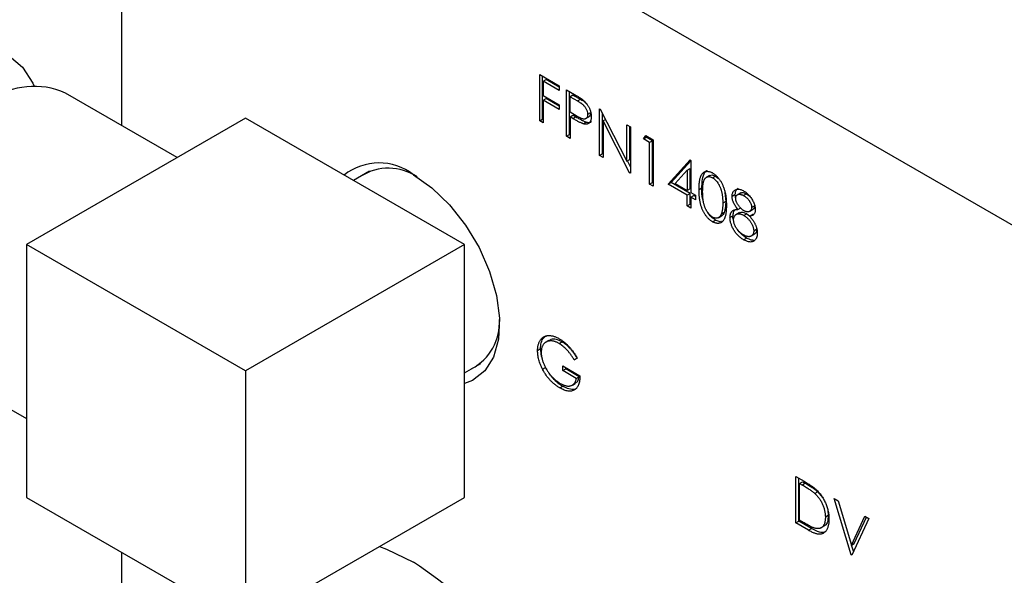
# Model space of a CAD drawing. Header units: inches. Extents: x 4 to 172, y 4 to 132.
# Tile 35 of 40: x 150.54 to 152.92, y 103.42 to 104.76. Entities that reach past the tile are written whole.
import ezdxf

# ---------------------------------------------------------------- set-up
doc = ezdxf.new("R2010")
doc.units = ezdxf.units.IN
doc.header["$LTSCALE"] = 16
doc.header["$MEASUREMENT"] = 0
doc.layers.add('TEXT', color=140, linetype='Continuous', lineweight=25)

msp = doc.modelspace()

# ---------------------------------------------------------------- linework, layer by layer
for p, q in [((153.0833, 104.184), (150.7852, 105.5107)), ((150.7852, 105.5107), (150.7852, 104.5074)), ((151.7981, 104.631), (151.8455, 104.6036)), ((151.7981, 104.5185), (151.7981, 104.631)), ((151.8051, 104.5226), (151.8051, 104.6269)), ((151.8068, 104.6144), (151.8139, 104.6185)), ((151.8068, 104.6144), (151.8068, 104.5798)), ((151.8455, 104.5921), (151.8068, 104.6144)), ((151.8455, 104.6002), (151.8139, 104.6185)), ((150.9204, 104.4293), (150.6495, 104.5857)), ((151.8455, 104.6036), (151.8455, 104.5921)), ((151.863, 104.5935), (151.8821, 104.5825)), ((151.863, 104.481), (151.863, 104.5935)), ((151.8701, 104.4851), (151.8701, 104.5894)), ((151.8068, 104.5798), (151.8455, 104.5574)), ((151.8068, 104.5683), (151.8139, 104.5723)), ((151.8068, 104.5683), (151.8068, 104.5134)), ((151.8455, 104.5459), (151.8068, 104.5683)), ((151.8455, 104.5541), (151.8139, 104.5723)), ((151.8788, 104.581), (151.8718, 104.5769)), ((151.8718, 104.5394), (151.8718, 104.5769)), ((151.8718, 104.5769), (151.8896, 104.5666)), ((151.8788, 104.581), (151.8967, 104.5707)), ((151.8896, 104.5666), (151.8967, 104.5707)), ((151.8455, 104.5574), (151.8455, 104.5459)), ((151.8888, 104.5293), (151.8718, 104.5394)), ((151.9213, 104.5378), (151.9142, 104.5337)), ((151.943, 104.5473), (151.9448, 104.5463)), ((151.943, 104.4348), (151.943, 104.5473)), ((151.9448, 104.5463), (152.0092, 104.4206)), ((151.9501, 104.4389), (151.9501, 104.5361)), ((151.0857, 104.5248), (150.5554, 104.2186)), ((151.616, 104.2186), (151.0857, 104.5248)), ((151.7981, 104.5185), (151.8051, 104.5226)), ((151.8068, 104.5134), (151.7981, 104.5185)), ((151.8068, 104.5216), (151.8051, 104.5226)), ((151.8718, 104.5279), (151.8788, 104.5319)), ((151.8718, 104.5279), (151.8718, 104.4759)), ((151.8787, 104.5238), (151.8718, 104.5279)), ((151.8787, 104.5238), (151.8858, 104.5279)), ((151.8788, 104.5319), (151.8858, 104.5279)), ((151.9036, 104.5114), (151.9106, 104.5155)), ((151.9085, 104.5229), (151.9156, 104.527)), ((151.9575, 104.5215), (151.9517, 104.5181)), ((151.9517, 104.5181), (151.9517, 104.4298)), ((152.0159, 104.3927), (151.9517, 104.5181)), ((152.0092, 104.5091), (152.0179, 104.5041)), ((152.0092, 104.4206), (152.0092, 104.5091)), ((152.0163, 104.4247), (152.0163, 104.505)), ((152.0179, 104.5041), (152.0179, 104.3916)), ((151.863, 104.481), (151.8701, 104.4851)), ((151.8718, 104.4759), (151.863, 104.481)), ((151.8718, 104.4841), (151.8701, 104.4851)), ((152.0492, 104.4745), (152.0549, 104.4827)), ((152.0492, 104.4745), (152.0562, 104.4786)), ((152.0641, 104.4659), (152.0492, 104.4745)), ((152.0549, 104.4827), (152.0729, 104.4723)), ((152.0562, 104.4786), (152.0579, 104.481)), ((152.0712, 104.4699), (152.0562, 104.4786)), ((152.0712, 104.4699), (152.0641, 104.4659)), ((152.0641, 104.3649), (152.0641, 104.4659)), ((152.0712, 104.369), (152.0712, 104.4699)), ((152.0729, 104.4723), (152.0729, 104.3598)), ((151.943, 104.4348), (151.9501, 104.4389)), ((151.9517, 104.4298), (151.943, 104.4348)), ((151.9517, 104.4379), (151.9501, 104.4389)), ((152.0092, 104.4206), (152.0163, 104.4247)), ((152.0179, 104.4067), (152.0105, 104.4213)), ((152.1091, 104.3649), (152.1623, 104.4236)), ((152.1162, 104.369), (152.1641, 104.4219)), ((152.1623, 104.4236), (152.1641, 104.4226)), ((152.1641, 104.4226), (152.1641, 104.3447)), ((151.3863, 104.3966), (151.3471, 104.3739)), ((152.0159, 104.3927), (152.0179, 104.3939)), ((152.1263, 104.3665), (152.1553, 104.3986)), ((152.1553, 104.3986), (152.1624, 104.4027)), ((152.1553, 104.3986), (152.1553, 104.3497)), ((152.1624, 104.3538), (152.1624, 104.4027)), ((152.0179, 104.3916), (152.0159, 104.3927)), ((152.2093, 104.3859), (152.2022, 104.3818)), ((152.2169, 104.3805), (152.224, 104.3846)), ((152.224, 104.3846), (152.231, 104.3791)), ((152.0641, 104.3649), (152.0712, 104.369)), ((152.0729, 104.3598), (152.0641, 104.3649)), ((152.0729, 104.368), (152.0712, 104.369)), ((152.1091, 104.3649), (152.1162, 104.369)), ((152.1553, 104.3382), (152.1091, 104.3649)), ((152.1624, 104.3423), (152.1162, 104.369)), ((152.1263, 104.3665), (152.1553, 104.3497)), ((152.1624, 104.3538), (152.1553, 104.3497)), ((152.1841, 104.3519), (152.1911, 104.3559)), ((152.1624, 104.3423), (152.1553, 104.3382)), ((152.1553, 104.3122), (152.1553, 104.3382)), ((152.1624, 104.3163), (152.1624, 104.3423)), ((152.1641, 104.3447), (152.1753, 104.3382)), ((152.1641, 104.3332), (152.1712, 104.3372)), ((152.1641, 104.3332), (152.1641, 104.3072)), ((152.1753, 104.3267), (152.1641, 104.3332)), ((152.1753, 104.3348), (152.1712, 104.3372)), ((152.1753, 104.3382), (152.1753, 104.3267)), ((152.2486, 104.3228), (152.2415, 104.3187)), ((152.2468, 104.3449), (152.2486, 104.3228)), ((152.264, 104.336), (152.2711, 104.3401)), ((152.2851, 104.3439), (152.278, 104.3399)), ((152.2992, 104.3412), (152.2921, 104.3372)), ((152.2992, 104.3412), (152.3068, 104.3356)), ((152.1553, 104.3122), (152.1624, 104.3163)), ((152.1641, 104.3072), (152.1553, 104.3122)), ((152.1641, 104.3154), (152.1624, 104.3163)), ((152.2782, 104.304), (152.2853, 104.308)), ((152.3061, 104.2988), (152.3132, 104.3029)), ((152.3115, 104.3087), (152.3186, 104.3128)), ((152.2166, 104.274), (152.2237, 104.278)), ((152.2311, 104.2838), (152.2381, 104.2879)), ((152.2449, 104.2967), (152.2378, 104.2926)), ((152.259, 104.2842), (152.2661, 104.2883)), ((152.2819, 104.2961), (152.2748, 104.292)), ((152.2997, 104.2933), (152.2927, 104.2892)), ((152.2997, 104.2933), (152.3066, 104.2879)), ((152.3064, 104.2877), (152.3135, 104.2918)), ((152.3165, 104.2518), (152.3236, 104.2559)), ((152.3234, 104.2583), (152.3236, 104.2559)), ((152.292, 104.2305), (152.2991, 104.2345)), ((152.3097, 104.2388), (152.3167, 104.2428)), ((150.5554, 104.2186), (150.5554, 103.6062)), ((151.0857, 103.9125), (150.5554, 104.2186)), ((151.616, 104.2186), (151.0857, 103.9125)), ((151.616, 103.6062), (151.616, 104.2186)), ((151.8001, 103.9657), (151.7931, 103.9616)), ((151.8206, 103.9866), (151.8135, 103.9825)), ((151.8452, 103.9791), (151.8523, 103.9832)), ((150.2845, 103.9535), (150.5554, 103.7971)), ((151.8818, 103.9392), (151.8888, 103.9433)), ((151.8893, 103.9431), (151.8818, 103.9392)), ((151.616, 103.908), (151.6553, 103.9306)), ((151.805, 103.9168), (151.8121, 103.9209)), ((151.8543, 103.9248), (151.8955, 103.901)), ((151.8543, 103.9133), (151.8543, 103.9248)), ((151.8543, 103.9133), (151.8614, 103.9174)), ((151.8614, 103.9174), (151.8614, 103.9207)), ((151.8938, 103.8986), (151.8614, 103.9174)), ((151.0857, 103.9125), (151.0857, 103.3001)), ((151.8868, 103.8945), (151.8543, 103.9133)), ((151.8868, 103.8945), (151.8938, 103.8986)), ((151.8472, 103.8712), (151.8543, 103.8753)), ((151.8773, 103.8782), (151.8844, 103.8823)), ((152.4188, 103.6567), (152.4384, 103.6453)), ((152.4188, 103.5441), (152.4188, 103.6567)), ((152.4258, 103.5482), (152.4258, 103.6526)), ((152.4275, 103.6401), (152.4346, 103.6441)), ((152.4275, 103.5506), (152.4275, 103.6401)), ((152.4275, 103.6401), (152.4343, 103.6361)), ((152.4414, 103.6402), (152.4343, 103.6361)), ((152.4346, 103.6441), (152.4414, 103.6402)), ((150.5554, 103.6062), (151.0857, 103.3001)), ((151.0857, 103.3001), (151.616, 103.6062)), ((152.4714, 103.6198), (152.4643, 103.6157)), ((152.4714, 103.6198), (152.483, 103.6059)), ((152.5112, 103.6033), (152.5206, 103.5979)), ((152.5524, 103.467), (152.5112, 103.6033)), ((152.5206, 103.5979), (152.553, 103.4905)), ((152.497, 103.562), (152.49, 103.5579)), ((152.4959, 103.5748), (152.497, 103.562)), ((152.553, 103.4905), (152.5855, 103.5604)), ((152.5855, 103.5604), (152.5949, 103.555)), ((152.4188, 103.5441), (152.4258, 103.5482)), ((152.4489, 103.5267), (152.4188, 103.5441)), ((152.456, 103.5308), (152.4258, 103.5482)), ((152.4387, 103.5442), (152.4275, 103.5506)), ((152.4818, 103.5339), (152.4889, 103.5379)), ((152.5949, 103.555), (152.5537, 103.4663)), ((152.5601, 103.4945), (152.5896, 103.558)), ((152.4489, 103.5267), (152.456, 103.5308)), ((152.553, 103.4905), (152.5601, 103.4945)), ((152.5581, 103.4757), (152.5535, 103.4907)), ((150.7852, 103.4736), (150.7852, 101.6321)), ((150.7852, 103.4736), (150.7852, 101.428)), ((152.5524, 103.467), (152.5546, 103.4682)), ((152.5537, 103.4663), (152.5524, 103.467))]:
    msp.add_line(p, q)
at = {"flags": 128}
for points in [[(150.232, 104.0107), (150.2241, 104.0098), (150.1783, 104.0116), (150.1381, 104.0265), (150.1051, 104.0539), (150.0806, 104.0926), (150.0655, 104.1414), (150.0604, 104.1982), (150.0655, 104.2608), (150.0806, 104.327), (150.1051, 104.3941), (150.1381, 104.4595), (150.1783, 104.5208), (150.2241, 104.5756), (150.2738, 104.6217), (150.3256, 104.6574), (150.3773, 104.6814), (150.427, 104.6927), (150.4729, 104.6909), (150.5131, 104.676), (150.546, 104.6486), (150.5706, 104.6098), (150.5737, 104.6026)], [(151.4923, 104.3879), (151.5371, 104.3564), (151.5798, 104.3151), (151.6185, 104.266), (151.6512, 104.2113), (151.6765, 104.1536), (151.6932, 104.0956), (151.7005, 104.04), (151.6981, 103.9894), (151.686, 103.9462), (151.6649, 103.9124), (151.6357, 103.8896), (151.616, 103.8819)], [(151.4099, 103.4872), (151.4275, 103.4806), (151.4923, 103.449)]]:
    msp.add_lwpolyline(points, dxfattribs=at)
for centre, radius, start, end in [((150.5739, 104.4184), 0.1836, 65.6929, 125.6176), ((151.409, 104.2811), 0.1354, 52.0507, 128.6209), ((151.4318, 104.2795), 0.1242, 55.9419, 122.6912), ((151.5732, 104.0305), 0.1276, 298.2791, 3.0771), ((150.9895, 102.6695), 0.9275, 22.2036, 57.1781)]:
    msp.add_arc(centre, radius, start, end)
for points, knots in [([(151.8821, 104.5825), (151.8835, 104.5817), (151.886, 104.5803), (151.8896, 104.5781), (151.8929, 104.576), (151.8958, 104.5742), (151.8984, 104.5724), (151.9007, 104.5708), (151.9026, 104.5694), (151.9038, 104.5684), (151.9043, 104.568)], [0, 0, 0, 0, 0.176956, 0.339055, 0.486318, 0.618781, 0.735619, 0.838742, 0.926457, 1, 1, 1, 1]), ([(151.8896, 104.5666), (151.8904, 104.5661), (151.892, 104.5652), (151.8943, 104.5638), (151.8964, 104.5625), (151.8983, 104.5611), (151.9001, 104.5598), (151.9016, 104.5586), (151.903, 104.5574), (151.9046, 104.5559), (151.9064, 104.5539), (151.9084, 104.5513), (151.9101, 104.5484), (151.9115, 104.5455), (151.9128, 104.5424), (151.9136, 104.5394), (151.9141, 104.5365), (151.9142, 104.5346), (151.9142, 104.5337)], [0, 0, 0, 0, 0.0733423, 0.1414835, 0.2038974, 0.2618148, 0.3140872, 0.3620359, 0.4046698, 0.4425889, 0.5123904, 0.5816462, 0.6500132, 0.7208266, 0.7918025, 0.8607617, 0.9299562, 1, 1, 1, 1]), ([(151.8967, 104.5707), (151.9016, 104.5681), (151.9075, 104.565), (151.9125, 104.5589), (151.9133, 104.5579)], [0, 0, 0, 0, 0.836877, 1, 1, 1, 1]), ([(151.9043, 104.568), (151.905, 104.5674), (151.9063, 104.5662), (151.9083, 104.5642), (151.9101, 104.5622), (151.9118, 104.56), (151.9134, 104.5578), (151.915, 104.5554), (151.9164, 104.5529), (151.9178, 104.5504), (151.919, 104.5478), (151.9201, 104.5451), (151.921, 104.5424), (151.9217, 104.5397), (151.9223, 104.537), (151.9227, 104.5342), (151.923, 104.5314), (151.923, 104.5296), (151.923, 104.5287)], [0, 0, 0, 0, 0.062481, 0.12349, 0.183411, 0.243153, 0.302127, 0.36171, 0.421842, 0.482932, 0.544552, 0.605681, 0.66768, 0.729984, 0.794551, 0.860346, 0.928907, 1, 1, 1, 1]), ([(151.9213, 104.5378), (151.9211, 104.5357), (151.9207, 104.5314), (151.9182, 104.528), (151.916, 104.5275), (151.9154, 104.5273)], [0, 0, 0, 0, 0.420742, 0.845119, 1, 1, 1, 1]), ([(151.9036, 104.5114), (151.9029, 104.5116), (151.9016, 104.512), (151.8994, 104.5129), (151.8968, 104.5141), (151.8939, 104.5155), (151.8906, 104.5172), (151.887, 104.5192), (151.883, 104.5214), (151.8802, 104.523), (151.8787, 104.5238)], [0, 0, 0, 0, 0.075173, 0.164746, 0.268017, 0.385912, 0.517789, 0.663691, 0.824413, 1, 1, 1, 1]), ([(151.8858, 104.5279), (151.8873, 104.5271), (151.8901, 104.5255), (151.8941, 104.5233), (151.8977, 104.5213), (151.901, 104.5196), (151.9039, 104.5182), (151.9065, 104.517), (151.9087, 104.5161), (151.91, 104.5157), (151.9106, 104.5155)], [0, 0, 0, 0, 0.175587, 0.336309, 0.482211, 0.614088, 0.731983, 0.835254, 0.924827, 1, 1, 1, 1]), ([(151.9142, 104.5337), (151.9142, 104.5328), (151.9141, 104.531), (151.9136, 104.5286), (151.9127, 104.5266), (151.9115, 104.5249), (151.91, 104.5236), (151.9083, 104.5228), (151.9062, 104.5225), (151.9043, 104.5225), (151.9026, 104.5229), (151.9012, 104.5233), (151.8995, 104.5239), (151.8977, 104.5247), (151.8958, 104.5256), (151.8936, 104.5267), (151.8913, 104.5279), (151.8897, 104.5288), (151.8888, 104.5293)], [0, 0, 0, 0, 0.069889, 0.138362, 0.206026, 0.275616, 0.344915, 0.413493, 0.4836, 0.555873, 0.595122, 0.638417, 0.686772, 0.739425, 0.797504, 0.859966, 0.927462, 1, 1, 1, 1]), ([(151.923, 104.5287), (151.923, 104.5278), (151.923, 104.526), (151.9227, 104.5235), (151.9223, 104.5212), (151.9217, 104.5191), (151.921, 104.5173), (151.9201, 104.5156), (151.9191, 104.5142), (151.9178, 104.513), (151.9165, 104.512), (151.915, 104.5112), (151.9134, 104.5107), (151.9117, 104.5104), (151.9098, 104.5103), (151.9078, 104.5104), (151.9057, 104.5108), (151.9043, 104.5112), (151.9036, 104.5114)], [0, 0, 0, 0, 0.070119, 0.137192, 0.202016, 0.264631, 0.326117, 0.38601, 0.445812, 0.505298, 0.564633, 0.624283, 0.683902, 0.743953, 0.805388, 0.868388, 0.933084, 1, 1, 1, 1]), ([(151.9106, 104.5155), (151.9138, 104.5147), (151.9189, 104.5136), (151.9225, 104.5159), (151.9238, 104.5167)], [0, 0, 0, 0, 0.63389, 1, 1, 1, 1]), ([(152.1841, 104.3519), (152.1841, 104.3537), (152.1841, 104.3572), (152.1843, 104.3621), (152.1846, 104.3667), (152.1851, 104.371), (152.1856, 104.3748), (152.1863, 104.3782), (152.1872, 104.3813), (152.1881, 104.3839), (152.1892, 104.3863), (152.1904, 104.3884), (152.1917, 104.3902), (152.1931, 104.3918), (152.1946, 104.3931), (152.1962, 104.3943), (152.198, 104.3951), (152.1998, 104.3957), (152.2017, 104.3961), (152.2037, 104.3962), (152.2057, 104.3961), (152.2078, 104.3958), (152.2099, 104.3953), (152.2121, 104.3945), (152.2144, 104.3935), (152.2159, 104.3927), (152.2166, 104.3922)], [0, 0, 0, 0, 0.068595, 0.133246, 0.194313, 0.251279, 0.304513, 0.354235, 0.400481, 0.443411, 0.484015, 0.523252, 0.561042, 0.5979, 0.633518, 0.668314, 0.702496, 0.736685, 0.770293, 0.803437, 0.835913, 0.86846, 0.900847, 0.933467, 0.966258, 1, 1, 1, 1]), ([(152.1911, 104.3559), (152.1912, 104.3614), (152.1914, 104.3738), (152.1947, 104.3882), (152.1995, 104.3968), (152.2032, 104.3978), (152.2037, 104.398)], [0, 0, 0, 0, 0.309352, 0.707464, 0.952499, 1, 1, 1, 1]), ([(152.1928, 104.3469), (152.1928, 104.3484), (152.1928, 104.3513), (152.193, 104.3554), (152.1932, 104.3593), (152.1936, 104.3628), (152.1939, 104.3659), (152.1945, 104.3687), (152.1951, 104.3712), (152.1958, 104.3734), (152.1966, 104.3752), (152.1975, 104.3769), (152.1984, 104.3784), (152.1995, 104.3796), (152.2006, 104.3807), (152.2019, 104.3816), (152.2032, 104.3823), (152.205, 104.3829), (152.2075, 104.3833), (152.2105, 104.3831), (152.2137, 104.3822), (152.2159, 104.3811), (152.2169, 104.3805)], [0, 0, 0, 0, 0.073302, 0.142286, 0.206253, 0.266017, 0.321612, 0.372532, 0.419497, 0.462398, 0.502825, 0.541489, 0.579034, 0.615143, 0.650298, 0.684912, 0.718701, 0.752189, 0.817245, 0.879117, 0.939613, 1, 1, 1, 1]), ([(152.2093, 104.3858), (152.2114, 104.3866), (152.2156, 104.3883), (152.2212, 104.3859), (152.224, 104.3846)], [0, 0, 0, 0, 0.4857, 1, 1, 1, 1]), ([(152.2166, 104.3922), (152.2174, 104.3918), (152.219, 104.3909), (152.2212, 104.3892), (152.2235, 104.3875), (152.2256, 104.3855), (152.2277, 104.3834), (152.2298, 104.3811), (152.2318, 104.3787), (152.2337, 104.3761), (152.2356, 104.3733), (152.2374, 104.3704), (152.239, 104.3674), (152.2406, 104.3642), (152.2421, 104.3609), (152.2435, 104.3574), (152.2447, 104.3538), (152.2459, 104.3501), (152.2469, 104.3462), (152.2478, 104.3421), (152.2486, 104.3378), (152.2492, 104.3333), (152.2497, 104.3287), (152.25, 104.3238), (152.2502, 104.3188), (152.2503, 104.3154), (152.2503, 104.3136)], [0, 0, 0, 0, 0.033788, 0.067194, 0.099862, 0.132567, 0.165151, 0.197913, 0.231319, 0.265083, 0.299255, 0.334399, 0.369943, 0.406284, 0.444064, 0.482998, 0.523354, 0.565537, 0.609613, 0.656391, 0.705885, 0.758325, 0.813832, 0.872795, 0.934722, 1, 1, 1, 1]), ([(152.2169, 104.3805), (152.218, 104.3799), (152.2201, 104.3785), (152.2233, 104.3758), (152.2263, 104.3724), (152.2288, 104.3692), (152.2306, 104.3664), (152.2319, 104.3642), (152.2332, 104.3618), (152.2344, 104.3592), (152.2355, 104.3566), (152.2365, 104.3538), (152.2374, 104.3508), (152.2383, 104.3478), (152.239, 104.3446), (152.2397, 104.3413), (152.2403, 104.3378), (152.2407, 104.3342), (152.2411, 104.3306), (152.2414, 104.3267), (152.2415, 104.3228), (152.2415, 104.3201), (152.2415, 104.3187)], [0, 0, 0, 0, 0.059689, 0.119507, 0.181075, 0.246162, 0.279894, 0.314468, 0.350403, 0.387474, 0.426147, 0.466624, 0.508745, 0.553328, 0.600058, 0.649177, 0.700552, 0.754894, 0.811825, 0.871514, 0.934319, 1, 1, 1, 1]), ([(152.2166, 104.274), (152.2159, 104.2744), (152.2144, 104.2753), (152.2121, 104.2769), (152.2099, 104.2787), (152.2078, 104.2806), (152.2057, 104.2826), (152.2037, 104.2849), (152.2018, 104.2873), (152.1999, 104.2898), (152.1981, 104.2925), (152.1963, 104.2953), (152.1947, 104.2983), (152.1932, 104.3014), (152.1918, 104.3046), (152.1905, 104.308), (152.1893, 104.3115), (152.1882, 104.3151), (152.1872, 104.3189), (152.1864, 104.323), (152.1857, 104.3272), (152.1851, 104.3317), (152.1846, 104.3364), (152.1843, 104.3414), (152.1841, 104.3466), (152.1841, 104.3501), (152.1841, 104.3519)], [0, 0, 0, 0, 0.033787, 0.066622, 0.099285, 0.131361, 0.163585, 0.196104, 0.228902, 0.262158, 0.295991, 0.330218, 0.36506, 0.400951, 0.43762, 0.475708, 0.515381, 0.556414, 0.599765, 0.646424, 0.696431, 0.749782, 0.806573, 0.867436, 0.931887, 1, 1, 1, 1]), ([(152.1944, 104.3241), (152.194, 104.3254), (152.1907, 104.3368), (152.1909, 104.347), (152.1911, 104.3559)], [0, 0, 0, 0, 0.1223844, 1, 1, 1, 1]), ([(152.2169, 104.2853), (152.2159, 104.286), (152.2137, 104.2874), (152.2106, 104.2902), (152.2075, 104.2935), (152.205, 104.2967), (152.2032, 104.2995), (152.2018, 104.3017), (152.2006, 104.304), (152.1995, 104.3064), (152.1984, 104.3089), (152.1975, 104.3115), (152.1966, 104.3142), (152.1958, 104.317), (152.1951, 104.32), (152.1945, 104.3231), (152.194, 104.3265), (152.1935, 104.3302), (152.1932, 104.334), (152.193, 104.3381), (152.1928, 104.3424), (152.1928, 104.3454), (152.1928, 104.3469)], [0, 0, 0, 0, 0.060034, 0.120278, 0.182348, 0.247919, 0.281641, 0.315701, 0.350322, 0.385703, 0.421819, 0.459196, 0.497866, 0.538301, 0.58121, 0.628183, 0.679403, 0.734699, 0.794074, 0.858416, 0.927049, 1, 1, 1, 1]), ([(152.264, 104.336), (152.2641, 104.3372), (152.2642, 104.3396), (152.2649, 104.3427), (152.2661, 104.3455), (152.2677, 104.348), (152.2698, 104.3501), (152.2722, 104.3516), (152.275, 104.3525), (152.2782, 104.3529), (152.2815, 104.3527), (152.2851, 104.3518), (152.2888, 104.3505), (152.2913, 104.3491), (152.2926, 104.3484)], [0, 0, 0, 0, 0.074058, 0.14887, 0.226668, 0.307735, 0.391157, 0.473929, 0.557928, 0.644989, 0.733364, 0.821092, 0.909287, 1, 1, 1, 1]), ([(152.2792, 104.3554), (152.2772, 104.354), (152.2735, 104.3514), (152.2713, 104.3453), (152.2711, 104.3413), (152.2711, 104.3401)], [0, 0, 0, 0, 0.456315, 0.8314162, 1, 1, 1, 1]), ([(152.2926, 104.3484), (152.2938, 104.3477), (152.2963, 104.3462), (152.2998, 104.3433), (152.3033, 104.3401), (152.3066, 104.3364), (152.3096, 104.3325), (152.3123, 104.3284), (152.3147, 104.3241), (152.3166, 104.3198), (152.3182, 104.3154), (152.3194, 104.3112), (152.3201, 104.3071), (152.3202, 104.3045), (152.3202, 104.3033)], [0, 0, 0, 0, 0.08941, 0.176306, 0.262626, 0.349446, 0.435498, 0.518928, 0.601355, 0.684256, 0.765807, 0.844877, 0.92228, 1, 1, 1, 1]), ([(152.2486, 104.3228), (152.2486, 104.3215), (152.2486, 104.3188), (152.2484, 104.315), (152.2481, 104.3114), (152.2477, 104.308), (152.2472, 104.3049), (152.2466, 104.3019), (152.2458, 104.2992), (152.2452, 104.2975), (152.2449, 104.2967)], [0, 0, 0, 0, 0.141157, 0.277773, 0.409244, 0.535676, 0.657497, 0.775458, 0.889412, 1, 1, 1, 1]), ([(152.2782, 104.304), (152.2771, 104.3053), (152.2749, 104.308), (152.272, 104.3122), (152.2695, 104.3164), (152.2675, 104.3205), (152.2659, 104.3246), (152.2649, 104.3286), (152.2641, 104.3324), (152.2641, 104.3348), (152.264, 104.336)], [0, 0, 0, 0, 0.14586, 0.282426, 0.41085, 0.535029, 0.654701, 0.770133, 0.884556, 1, 1, 1, 1]), ([(152.2711, 104.3401), (152.2712, 104.3372), (152.2712, 104.334), (152.2726, 104.3305), (152.2728, 104.3301)], [0, 0, 0, 0, 0.886114, 1, 1, 1, 1]), ([(152.2728, 104.3308), (152.2728, 104.3314), (152.2728, 104.3326), (152.2731, 104.3341), (152.2735, 104.3355), (152.2741, 104.3367), (152.2749, 104.3378), (152.2758, 104.3387), (152.277, 104.3394), (152.2782, 104.34), (152.2797, 104.3404), (152.2812, 104.3406), (152.2828, 104.3405), (152.2845, 104.3403), (152.2862, 104.3398), (152.2881, 104.3392), (152.2901, 104.3383), (152.2914, 104.3375), (152.2921, 104.3372)], [0, 0, 0, 0, 0.055928, 0.110562, 0.164473, 0.219008, 0.274886, 0.332172, 0.391956, 0.455348, 0.52037, 0.584969, 0.649345, 0.715975, 0.783553, 0.852791, 0.924757, 1, 1, 1, 1]), ([(152.2924, 104.3009), (152.2918, 104.3013), (152.2905, 104.302), (152.2886, 104.3034), (152.2868, 104.3049), (152.2851, 104.3066), (152.2834, 104.3084), (152.2817, 104.3103), (152.2801, 104.3124), (152.2786, 104.3146), (152.2773, 104.3168), (152.2761, 104.319), (152.2751, 104.3211), (152.2742, 104.3232), (152.2735, 104.3252), (152.2731, 104.3272), (152.2728, 104.329), (152.2728, 104.3302), (152.2728, 104.3308)], [0, 0, 0, 0, 0.069169, 0.136708, 0.203117, 0.268916, 0.334646, 0.399903, 0.467099, 0.535245, 0.602445, 0.665185, 0.725502, 0.78249, 0.838076, 0.892174, 0.945436, 1, 1, 1, 1]), ([(152.2852, 104.3436), (152.2861, 104.344), (152.2885, 104.3452), (152.2934, 104.3442), (152.2973, 104.3422), (152.2992, 104.3412)], [0, 0, 0, 0, 0.222229, 0.638188, 1, 1, 1, 1]), ([(152.2921, 104.3372), (152.2929, 104.3367), (152.2943, 104.3358), (152.2965, 104.3343), (152.2985, 104.3327), (152.3004, 104.331), (152.3022, 104.3293), (152.3038, 104.3274), (152.3052, 104.3254), (152.3065, 104.3234), (152.3077, 104.3214), (152.3087, 104.3194), (152.3095, 104.3175), (152.3103, 104.3156), (152.3108, 104.3138), (152.3112, 104.312), (152.3114, 104.3103), (152.3115, 104.3092), (152.3115, 104.3087)], [0, 0, 0, 0, 0.084513, 0.163644, 0.238615, 0.309808, 0.378004, 0.443951, 0.50748, 0.569985, 0.631231, 0.689153, 0.743752, 0.796938, 0.848916, 0.898966, 0.949098, 1, 1, 1, 1]), ([(152.2237, 104.278), (152.2203, 104.2805), (152.2134, 104.2853), (152.2067, 104.2932), (152.2045, 104.2978), (152.2044, 104.2979)], [0, 0, 0, 0, 0.492034, 0.97954, 1, 1, 1, 1]), ([(152.2503, 104.3136), (152.2503, 104.3119), (152.2502, 104.3086), (152.25, 104.3038), (152.2497, 104.2994), (152.2492, 104.2953), (152.2486, 104.2916), (152.2478, 104.2882), (152.247, 104.2851), (152.2459, 104.2824), (152.2448, 104.28), (152.2435, 104.2779), (152.2422, 104.276), (152.2407, 104.2744), (152.2392, 104.273), (152.2375, 104.2719), (152.2357, 104.271), (152.2338, 104.2704), (152.2319, 104.2701), (152.2299, 104.2699), (152.2278, 104.27), (152.2257, 104.2703), (152.2235, 104.2709), (152.2212, 104.2717), (152.219, 104.2727), (152.2174, 104.2735), (152.2166, 104.274)], [0, 0, 0, 0, 0.065063, 0.126773, 0.185516, 0.240765, 0.29298, 0.34225, 0.388919, 0.432776, 0.474628, 0.514775, 0.553606, 0.591426, 0.628028, 0.663804, 0.698984, 0.733591, 0.767628, 0.801208, 0.834264, 0.866981, 0.89972, 0.932702, 0.966176, 1, 1, 1, 1]), ([(152.2415, 104.3187), (152.2415, 104.3174), (152.2415, 104.3147), (152.2413, 104.3109), (152.241, 104.3073), (152.2407, 104.3039), (152.2401, 104.3008), (152.2395, 104.2978), (152.2387, 104.2951), (152.2381, 104.2934), (152.2378, 104.2926)], [0, 0, 0, 0, 0.141157, 0.277773, 0.409244, 0.535676, 0.657497, 0.775458, 0.889412, 1, 1, 1, 1]), ([(152.259, 104.2842), (152.259, 104.285), (152.2591, 104.2866), (152.2593, 104.2887), (152.2596, 104.2908), (152.2601, 104.2927), (152.2608, 104.2944), (152.2616, 104.296), (152.2625, 104.2975), (152.2635, 104.2989), (152.2648, 104.3), (152.2662, 104.3011), (152.2678, 104.3019), (152.2695, 104.3026), (152.2714, 104.3032), (152.2735, 104.3036), (152.2758, 104.3039), (152.2774, 104.304), (152.2782, 104.304)], [0, 0, 0, 0, 0.058854, 0.116315, 0.172675, 0.22878, 0.28458, 0.340257, 0.39663, 0.453507, 0.512318, 0.572648, 0.636022, 0.702363, 0.771483, 0.844184, 0.92007, 1, 1, 1, 1]), ([(152.2708, 104.3024), (152.27, 104.3017), (152.2675, 104.2993), (152.2663, 104.2939), (152.2661, 104.2895), (152.2661, 104.2883)], [0, 0, 0, 0, 0.242723, 0.79819, 1, 1, 1, 1]), ([(152.2821, 104.2957), (152.2834, 104.2963), (152.2869, 104.298), (152.2933, 104.2966), (152.2979, 104.2942), (152.2997, 104.2933)], [0, 0, 0, 0, 0.28408, 0.720712, 1, 1, 1, 1]), ([(152.3115, 104.3087), (152.3115, 104.3079), (152.3114, 104.3064), (152.3109, 104.3044), (152.3101, 104.3026), (152.309, 104.301), (152.3076, 104.2997), (152.306, 104.2987), (152.3041, 104.2981), (152.302, 104.2979), (152.2997, 104.2981), (152.2973, 104.2987), (152.2949, 104.2995), (152.2933, 104.3004), (152.2924, 104.3009)], [0, 0, 0, 0, 0.071443, 0.144646, 0.220858, 0.302293, 0.385924, 0.469194, 0.554666, 0.643442, 0.733162, 0.821506, 0.91031, 1, 1, 1, 1]), ([(152.3202, 104.3033), (152.3202, 104.3021), (152.3201, 104.2997), (152.3195, 104.2966), (152.3183, 104.294), (152.3168, 104.2918), (152.3148, 104.29), (152.3124, 104.2888), (152.3096, 104.288), (152.3075, 104.2878), (152.3064, 104.2877)], [0, 0, 0, 0, 0.121904, 0.2394126, 0.3554101, 0.4720907, 0.592859, 0.7187035, 0.8548924, 1, 1, 1, 1]), ([(152.3186, 104.3128), (152.3183, 104.311), (152.3179, 104.3074), (152.3157, 104.3042), (152.3137, 104.3035), (152.313, 104.3032)], [0, 0, 0, 0, 0.400615, 0.788384, 1, 1, 1, 1]), ([(152.2378, 104.2926), (152.2376, 104.2919), (152.2371, 104.2907), (152.2362, 104.289), (152.2353, 104.2875), (152.2342, 104.2862), (152.2331, 104.2851), (152.2319, 104.2842), (152.2306, 104.2835), (152.2288, 104.2829), (152.2264, 104.2825), (152.2233, 104.2828), (152.2202, 104.2836), (152.218, 104.2848), (152.2169, 104.2853)], [0, 0, 0, 0, 0.075949, 0.148549, 0.218996, 0.286119, 0.351826, 0.416074, 0.478265, 0.540325, 0.660405, 0.774606, 0.887187, 1, 1, 1, 1]), ([(152.2385, 104.2748), (152.2373, 104.2745), (152.2335, 104.2734), (152.228, 104.2757), (152.2242, 104.2778), (152.2237, 104.278)], [0, 0, 0, 0, 0.274045, 0.908427, 1, 1, 1, 1]), ([(152.2449, 104.2967), (152.2435, 104.2931), (152.2419, 104.2892), (152.2384, 104.2882), (152.238, 104.2881)], [0, 0, 0, 0, 0.888452, 1, 1, 1, 1]), ([(152.292, 104.2305), (152.2907, 104.2313), (152.2881, 104.2328), (152.2844, 104.2354), (152.281, 104.2383), (152.2777, 104.2413), (152.2748, 104.2446), (152.2721, 104.248), (152.2696, 104.2517), (152.2674, 104.2555), (152.2654, 104.2593), (152.2637, 104.2631), (152.2623, 104.2669), (152.2611, 104.2705), (152.2601, 104.2741), (152.2595, 104.2776), (152.2591, 104.281), (152.259, 104.2831), (152.259, 104.2842)], [0, 0, 0, 0, 0.078556, 0.152863, 0.22356, 0.290375, 0.355403, 0.418291, 0.480389, 0.543073, 0.604924, 0.664398, 0.721943, 0.778375, 0.83383, 0.888861, 0.944089, 1, 1, 1, 1]), ([(152.2679, 104.2769), (152.2675, 104.2781), (152.2662, 104.2821), (152.2661, 104.2858), (152.2661, 104.2883)], [0, 0, 0, 0, 0.303051, 1, 1, 1, 1]), ([(152.2678, 104.2788), (152.2678, 104.2796), (152.2678, 104.2812), (152.2682, 104.2834), (152.2687, 104.2854), (152.2695, 104.2871), (152.2705, 104.2887), (152.2718, 104.29), (152.2732, 104.2912), (152.2749, 104.2921), (152.2767, 104.2928), (152.2787, 104.2931), (152.2808, 104.2932), (152.2829, 104.293), (152.2852, 104.2925), (152.2876, 104.2917), (152.2901, 104.2907), (152.2918, 104.2897), (152.2927, 104.2892)], [0, 0, 0, 0, 0.0579206, 0.1148778, 0.1710008, 0.2278849, 0.2851509, 0.3444173, 0.4055766, 0.4699497, 0.5350162, 0.5994716, 0.6639182, 0.7284648, 0.7935026, 0.8601882, 0.9287313, 1, 1, 1, 1]), ([(152.2921, 104.242), (152.2909, 104.2427), (152.2886, 104.244), (152.2853, 104.2465), (152.2822, 104.2492), (152.2794, 104.2521), (152.2768, 104.2553), (152.2745, 104.2586), (152.2724, 104.262), (152.2708, 104.2655), (152.2694, 104.269), (152.2685, 104.2725), (152.2679, 104.2758), (152.2678, 104.2778), (152.2678, 104.2788)], [0, 0, 0, 0, 0.099873, 0.195097, 0.285403, 0.373284, 0.457583, 0.538851, 0.618081, 0.697677, 0.775529, 0.851404, 0.925102, 1, 1, 1, 1]), ([(152.2927, 104.2892), (152.2935, 104.2887), (152.295, 104.2878), (152.2974, 104.2861), (152.2996, 104.2842), (152.3018, 104.2822), (152.3039, 104.28), (152.3059, 104.2776), (152.3077, 104.275), (152.3095, 104.2723), (152.3111, 104.2696), (152.3126, 104.2669), (152.3138, 104.2642), (152.3148, 104.2616), (152.3155, 104.259), (152.3161, 104.2565), (152.3164, 104.2541), (152.3165, 104.2526), (152.3165, 104.2518)], [0, 0, 0, 0, 0.069643, 0.136952, 0.202995, 0.267775, 0.332398, 0.396936, 0.461997, 0.528608, 0.594093, 0.656546, 0.716174, 0.774225, 0.830819, 0.886937, 0.942661, 1, 1, 1, 1]), ([(152.3064, 104.2877), (152.3072, 104.2868), (152.3087, 104.2849), (152.311, 104.2822), (152.313, 104.2794), (152.3149, 104.2767), (152.3166, 104.2741), (152.3181, 104.2714), (152.3195, 104.2689), (152.3207, 104.2663), (152.3218, 104.2638), (152.3227, 104.2614), (152.3235, 104.2589), (152.3241, 104.2565), (152.3246, 104.254), (152.325, 104.2516), (152.3252, 104.2493), (152.3252, 104.2477), (152.3252, 104.2469)], [0, 0, 0, 0, 0.079525, 0.1551, 0.22722, 0.295911, 0.362056, 0.42552, 0.485813, 0.544495, 0.60146, 0.657841, 0.713974, 0.769468, 0.82613, 0.882885, 0.940701, 1, 1, 1, 1]), ([(152.2991, 104.2345), (152.2943, 104.2378), (152.2865, 104.243), (152.2789, 104.2515), (152.2769, 104.2555), (152.2768, 104.2556)], [0, 0, 0, 0, 0.600959, 0.991127, 1, 1, 1, 1]), ([(152.3165, 104.2518), (152.3165, 104.251), (152.3164, 104.2495), (152.3161, 104.2473), (152.3156, 104.2454), (152.3148, 104.2437), (152.3139, 104.2422), (152.3128, 104.2409), (152.3114, 104.2397), (152.3099, 104.2388), (152.3082, 104.2381), (152.3063, 104.2378), (152.3043, 104.2377), (152.3021, 104.2379), (152.2998, 104.2385), (152.2974, 104.2393), (152.2948, 104.2405), (152.293, 104.2414), (152.2921, 104.242)], [0, 0, 0, 0, 0.057448, 0.113333, 0.168885, 0.224093, 0.280066, 0.337966, 0.397798, 0.459632, 0.522821, 0.585875, 0.649687, 0.714433, 0.781173, 0.850839, 0.923441, 1, 1, 1, 1]), ([(152.3236, 104.2559), (152.3233, 104.2533), (152.3228, 104.2482), (152.3198, 104.2442), (152.3173, 104.2434), (152.3166, 104.2432)], [0, 0, 0, 0, 0.4319057, 0.8371005, 1, 1, 1, 1]), ([(152.3179, 104.2279), (152.3171, 104.2274), (152.3155, 104.2263), (152.3129, 104.2253), (152.31, 104.2248), (152.3069, 104.2249), (152.3035, 104.2255), (152.2999, 104.2266), (152.296, 104.2283), (152.2933, 104.2297), (152.292, 104.2305)], [0, 0, 0, 0, 0.119283, 0.237093, 0.354796, 0.474576, 0.59746, 0.724926, 0.858883, 1, 1, 1, 1]), ([(152.316, 104.2289), (152.3154, 104.2289), (152.3136, 104.229), (152.3106, 104.2296), (152.3069, 104.2307), (152.3031, 104.2324), (152.3004, 104.2338), (152.2991, 104.2345)], [0.3944076, 0.3944076, 0.3944076, 0.3944076, 0.4745763, 0.5974601, 0.7249262, 0.8588832, 1, 1, 1, 1]), ([(152.3252, 104.2469), (152.3252, 104.2459), (152.3252, 104.2437), (152.3248, 104.2408), (152.3242, 104.238), (152.3234, 104.2355), (152.3224, 104.2333), (152.3211, 104.2312), (152.3196, 104.2294), (152.3184, 104.2284), (152.3179, 104.2279)], [0, 0, 0, 0, 0.128158, 0.253673, 0.377325, 0.499385, 0.622918, 0.745839, 0.871395, 1, 1, 1, 1]), ([(151.7931, 103.9616), (151.7931, 103.963), (151.7931, 103.9656), (151.7935, 103.9693), (151.794, 103.9728), (151.7947, 103.9761), (151.7957, 103.9793), (151.7969, 103.9822), (151.7983, 103.985), (151.7999, 103.9875), (151.8016, 103.9898), (151.8036, 103.9919), (151.8057, 103.9936), (151.808, 103.9951), (151.8104, 103.9963), (151.813, 103.9973), (151.8157, 103.9979), (151.8186, 103.9983), (151.8216, 103.9983), (151.8247, 103.9981), (151.828, 103.9976), (151.8313, 103.9968), (151.8347, 103.9957), (151.8382, 103.9942), (151.8418, 103.9926), (151.8442, 103.9912), (151.8455, 103.9905)], [0, 0, 0, 0, 0.0420394, 0.0835445, 0.1246431, 0.1653031, 0.2061707, 0.2469707, 0.2883293, 0.3299865, 0.3717975, 0.4127376, 0.4534593, 0.4940013, 0.5343807, 0.5749515, 0.6158917, 0.6572496, 0.6990066, 0.7404863, 0.7823252, 0.8245675, 0.8670412, 0.9104995, 0.9546192, 1, 1, 1, 1]), ([(151.8001, 103.9657), (151.8005, 103.971), (151.8013, 103.9815), (151.8066, 103.9931), (151.8127, 103.9967), (151.8155, 103.9983)], [0, 0, 0, 0, 0.355322, 0.711638, 1, 1, 1, 1]), ([(151.8523, 103.9832), (151.8475, 103.9854), (151.838, 103.9897), (151.827, 103.9901), (151.8224, 103.9869), (151.821, 103.9859)], [0, 0, 0, 0, 0.40963, 0.819668, 1, 1, 1, 1]), ([(151.8455, 103.9905), (151.8465, 103.9899), (151.8485, 103.9887), (151.8515, 103.9867), (151.8544, 103.9846), (151.8573, 103.9824), (151.8601, 103.98), (151.8629, 103.9775), (151.8657, 103.9748), (151.8684, 103.972), (151.8711, 103.9691), (151.8737, 103.9659), (151.8764, 103.9626), (151.879, 103.9591), (151.8816, 103.9554), (151.8842, 103.9514), (151.8868, 103.9474), (151.8884, 103.9445), (151.8893, 103.9431)], [0, 0, 0, 0, 0.061617, 0.122179, 0.182216, 0.241864, 0.30096, 0.359969, 0.419033, 0.478069, 0.537993, 0.59896, 0.661321, 0.725248, 0.79122, 0.858746, 0.928318, 1, 1, 1, 1]), ([(151.8001, 103.9657), (151.8003, 103.9601), (151.8005, 103.9524), (151.8033, 103.9441), (151.804, 103.942)], [0, 0, 0, 0, 0.743479, 1, 1, 1, 1]), ([(151.8452, 103.9791), (151.8442, 103.9796), (151.8424, 103.9807), (151.8396, 103.982), (151.8368, 103.9831), (151.8341, 103.984), (151.8313, 103.9846), (151.8287, 103.9851), (151.826, 103.9853), (151.8235, 103.9853), (151.821, 103.985), (151.8186, 103.9846), (151.8164, 103.9839), (151.8143, 103.983), (151.8124, 103.9818), (151.8106, 103.9805), (151.8089, 103.9789), (151.8075, 103.977), (151.8061, 103.975), (151.805, 103.9729), (151.804, 103.9706), (151.8032, 103.9682), (151.8026, 103.9656), (151.8021, 103.9629), (151.8019, 103.96), (151.8018, 103.958), (151.8018, 103.957)], [0, 0, 0, 0, 0.042841, 0.085571, 0.127719, 0.170068, 0.212787, 0.255482, 0.298877, 0.342861, 0.386528, 0.429532, 0.471886, 0.513729, 0.555082, 0.596535, 0.63812, 0.679822, 0.721331, 0.761888, 0.802199, 0.841806, 0.88106, 0.920633, 0.960101, 1, 1, 1, 1]), ([(151.8818, 103.9392), (151.8804, 103.9415), (151.8777, 103.946), (151.8734, 103.9523), (151.8688, 103.9581), (151.8641, 103.9635), (151.8593, 103.9683), (151.8545, 103.9726), (151.8499, 103.9762), (151.8467, 103.9782), (151.8452, 103.9791)], [0, 0, 0, 0, 0.136144, 0.269043, 0.398517, 0.5271, 0.652283, 0.77168, 0.887495, 1, 1, 1, 1]), ([(151.8888, 103.9433), (151.8875, 103.9456), (151.8848, 103.95), (151.8804, 103.9563), (151.8759, 103.9622), (151.8712, 103.9676), (151.8664, 103.9724), (151.8616, 103.9767), (151.8569, 103.9803), (151.8538, 103.9822), (151.8523, 103.9832)], [0, 0, 0, 0, 0.136144, 0.269043, 0.398517, 0.5271, 0.652283, 0.77168, 0.887495, 1, 1, 1, 1]), ([(151.805, 103.9168), (151.8041, 103.9187), (151.8022, 103.9226), (151.7998, 103.9283), (151.7977, 103.934), (151.796, 103.9397), (151.7947, 103.9453), (151.7937, 103.9508), (151.7932, 103.9563), (151.7931, 103.9598), (151.7931, 103.9616)], [0, 0, 0, 0, 0.127896, 0.253668, 0.376738, 0.499344, 0.621999, 0.745699, 0.871345, 1, 1, 1, 1]), ([(151.8018, 103.957), (151.8018, 103.956), (151.8019, 103.9539), (151.8022, 103.9506), (151.8027, 103.9473), (151.8033, 103.9439), (151.8042, 103.9405), (151.8052, 103.9369), (151.8064, 103.9333), (151.8079, 103.9297), (151.8094, 103.926), (151.8112, 103.9224), (151.813, 103.9189), (151.8151, 103.9154), (151.8172, 103.912), (151.8195, 103.9087), (151.822, 103.9054), (151.8246, 103.9022), (151.8273, 103.8992), (151.83, 103.8962), (151.8329, 103.8935), (151.8358, 103.8909), (151.8388, 103.8885), (151.8418, 103.8862), (151.8449, 103.8841), (151.847, 103.8829), (151.848, 103.8823)], [0, 0, 0, 0, 0.038994, 0.077882, 0.116652, 0.155416, 0.194618, 0.234261, 0.274547, 0.315667, 0.35702, 0.398083, 0.439098, 0.479833, 0.521274, 0.562841, 0.605292, 0.648409, 0.691727, 0.735149, 0.778369, 0.821661, 0.865524, 0.909731, 0.954523, 1, 1, 1, 1]), ([(151.8472, 103.8712), (151.8461, 103.8718), (151.844, 103.8731), (151.8408, 103.8752), (151.8377, 103.8774), (151.8346, 103.8798), (151.8317, 103.8822), (151.8288, 103.8848), (151.826, 103.8875), (151.8233, 103.8903), (151.8207, 103.8932), (151.8182, 103.8962), (151.8158, 103.8994), (151.8135, 103.9026), (151.8112, 103.906), (151.8091, 103.9095), (151.807, 103.9131), (151.8057, 103.9156), (151.805, 103.9168)], [0, 0, 0, 0, 0.069237, 0.136557, 0.202094, 0.266464, 0.329769, 0.391879, 0.453271, 0.514115, 0.57439, 0.634142, 0.693923, 0.754152, 0.81447, 0.875661, 0.937348, 1, 1, 1, 1]), ([(151.8121, 103.9209), (151.8128, 103.9197), (151.8141, 103.9172), (151.8161, 103.9136), (151.8183, 103.9101), (151.8205, 103.9067), (151.8229, 103.9034), (151.8253, 103.9003), (151.8278, 103.8973), (151.8304, 103.8943), (151.8331, 103.8915), (151.8359, 103.8889), (151.8387, 103.8863), (151.8417, 103.8838), (151.8447, 103.8815), (151.8478, 103.8793), (151.851, 103.8772), (151.8532, 103.8759), (151.8543, 103.8753)], [0, 0, 0, 0, 0.062652, 0.124339, 0.18553, 0.245848, 0.306077, 0.365858, 0.42561, 0.485885, 0.546729, 0.608121, 0.670231, 0.733536, 0.797906, 0.863443, 0.930763, 1, 1, 1, 1]), ([(151.8955, 103.901), (151.8955, 103.8989), (151.8954, 103.8947), (151.8947, 103.889), (151.8937, 103.8838), (151.8922, 103.8791), (151.8904, 103.8751), (151.8881, 103.8716), (151.8854, 103.8688), (151.8823, 103.8664), (151.8789, 103.8648), (151.8752, 103.8637), (151.8712, 103.8633), (151.867, 103.8636), (151.8624, 103.8645), (151.8576, 103.8661), (151.8525, 103.8683), (151.849, 103.8702), (151.8472, 103.8712)], [0, 0, 0, 0, 0.071272, 0.139493, 0.204635, 0.267406, 0.328446, 0.388397, 0.447734, 0.507392, 0.566768, 0.625478, 0.684067, 0.743248, 0.804033, 0.866499, 0.931723, 1, 1, 1, 1]), ([(151.848, 103.8823), (151.8493, 103.8816), (151.8517, 103.8802), (151.8554, 103.8786), (151.8589, 103.8773), (151.8622, 103.8764), (151.8654, 103.8759), (151.8685, 103.8758), (151.8714, 103.8761), (151.8741, 103.8768), (151.8767, 103.8778), (151.8789, 103.8792), (151.8809, 103.8809), (151.8827, 103.8829), (151.8841, 103.8853), (151.8853, 103.8881), (151.8862, 103.8911), (151.8866, 103.8934), (151.8868, 103.8945)], [0, 0, 0, 0, 0.07063, 0.138694, 0.204918, 0.269441, 0.332636, 0.395302, 0.457764, 0.520657, 0.582852, 0.643315, 0.70258, 0.760908, 0.81949, 0.878269, 0.938491, 1, 1, 1, 1]), ([(151.884, 103.8829), (151.8863, 103.8842), (151.8914, 103.8872), (151.893, 103.8946), (151.8938, 103.8986)], [0, 0, 0, 0, 0.448378, 1, 1, 1, 1]), ([(151.8883, 103.8711), (151.8874, 103.8702), (151.8834, 103.8667), (151.8727, 103.8673), (151.8619, 103.8711), (151.8557, 103.8745), (151.8543, 103.8753)], [0, 0, 0, 0, 0.1213865, 0.5105696, 0.8896885, 1, 1, 1, 1]), ([(152.4343, 103.6361), (152.436, 103.6351), (152.4393, 103.6333), (152.4439, 103.6304), (152.4482, 103.6277), (152.4521, 103.6251), (152.4557, 103.6226), (152.4589, 103.6202), (152.4617, 103.618), (152.4635, 103.6164), (152.4643, 103.6157)], [0, 0, 0, 0, 0.167024, 0.32181, 0.464407, 0.594889, 0.713417, 0.820715, 0.915681, 1, 1, 1, 1]), ([(152.4384, 103.6453), (152.4401, 103.6443), (152.4434, 103.6424), (152.4482, 103.6394), (152.4526, 103.6366), (152.4567, 103.6338), (152.4604, 103.6311), (152.4637, 103.6285), (152.4667, 103.626), (152.4685, 103.6242), (152.4693, 103.6234)], [0, 0, 0, 0, 0.164289, 0.317406, 0.458844, 0.589367, 0.707831, 0.81577, 0.91288, 1, 1, 1, 1]), ([(152.4414, 103.6402), (152.4431, 103.6392), (152.4463, 103.6373), (152.451, 103.6345), (152.4553, 103.6318), (152.4592, 103.6292), (152.4628, 103.6267), (152.466, 103.6243), (152.4688, 103.622), (152.4705, 103.6205), (152.4714, 103.6198)], [0, 0, 0, 0, 0.167024, 0.32181, 0.464407, 0.594889, 0.713417, 0.820715, 0.915681, 1, 1, 1, 1]), ([(152.4643, 103.6157), (152.4653, 103.6147), (152.4672, 103.6129), (152.47, 103.6099), (152.4726, 103.6067), (152.4751, 103.6035), (152.4773, 103.6001), (152.4795, 103.5966), (152.4814, 103.5929), (152.4832, 103.5892), (152.4848, 103.5854), (152.4862, 103.5815), (152.4873, 103.5776), (152.4883, 103.5737), (152.489, 103.5698), (152.4896, 103.5658), (152.4899, 103.5618), (152.4899, 103.5592), (152.49, 103.5579)], [0, 0, 0, 0, 0.063993, 0.12592, 0.186874, 0.246558, 0.305884, 0.365135, 0.425, 0.485666, 0.546916, 0.608206, 0.669976, 0.732826, 0.796774, 0.862187, 0.929849, 1, 1, 1, 1]), ([(152.4693, 103.6234), (152.4705, 103.6222), (152.4727, 103.62), (152.4759, 103.6163), (152.4789, 103.6125), (152.4817, 103.6085), (152.4843, 103.6043), (152.4867, 103.6001), (152.4889, 103.5956), (152.491, 103.591), (152.4928, 103.5864), (152.4944, 103.5817), (152.4957, 103.5769), (152.4968, 103.5721), (152.4977, 103.5673), (152.4983, 103.5625), (152.4986, 103.5576), (152.4987, 103.5544), (152.4987, 103.5528)], [0, 0, 0, 0, 0.061545, 0.121694, 0.181155, 0.239875, 0.298702, 0.357647, 0.417605, 0.478494, 0.540407, 0.602345, 0.665004, 0.728559, 0.793651, 0.860534, 0.929236, 1, 1, 1, 1]), ([(152.497, 103.562), (152.4966, 103.5568), (152.4959, 103.5475), (152.4921, 103.5396), (152.489, 103.5383), (152.4887, 103.5382)], [0, 0, 0, 0, 0.5358066, 0.9586826, 1, 1, 1, 1]), ([(152.4665, 103.531), (152.4658, 103.5311), (152.4643, 103.5315), (152.4618, 103.5324), (152.4589, 103.5336), (152.4556, 103.5351), (152.4519, 103.5369), (152.4478, 103.5391), (152.4434, 103.5415), (152.4403, 103.5433), (152.4387, 103.5442)], [0, 0, 0, 0, 0.078677, 0.170258, 0.274976, 0.393254, 0.524451, 0.669372, 0.828099, 1, 1, 1, 1]), ([(152.4987, 103.5528), (152.4987, 103.5514), (152.4986, 103.5487), (152.4983, 103.5449), (152.4979, 103.5412), (152.4972, 103.5378), (152.4963, 103.5346), (152.4953, 103.5317), (152.494, 103.529), (152.4926, 103.5266), (152.491, 103.5244), (152.4893, 103.5225), (152.4874, 103.5209), (152.4855, 103.5195), (152.4834, 103.5184), (152.4813, 103.5176), (152.4789, 103.5171), (152.4765, 103.5168), (152.4739, 103.5169), (152.4711, 103.5173), (152.468, 103.5181), (152.4647, 103.5191), (152.4611, 103.5205), (152.4572, 103.5223), (152.4532, 103.5243), (152.4504, 103.5259), (152.4489, 103.5267)], [0, 0, 0, 0, 0.046081, 0.090807, 0.134295, 0.177024, 0.218823, 0.260244, 0.30108, 0.341614, 0.381583, 0.42012, 0.458075, 0.494738, 0.531195, 0.566934, 0.602713, 0.638327, 0.674853, 0.713467, 0.754442, 0.797815, 0.843989, 0.893072, 0.944963, 1, 1, 1, 1]), ([(152.49, 103.5579), (152.4899, 103.5567), (152.4899, 103.5542), (152.4896, 103.5508), (152.4891, 103.5476), (152.4884, 103.5447), (152.4876, 103.542), (152.4865, 103.5397), (152.4852, 103.5375), (152.4837, 103.5356), (152.4821, 103.534), (152.4803, 103.5327), (152.4784, 103.5317), (152.4763, 103.531), (152.4741, 103.5305), (152.4717, 103.5303), (152.4692, 103.5305), (152.4674, 103.5308), (152.4665, 103.531)], [0, 0, 0, 0, 0.071536, 0.140328, 0.207105, 0.272194, 0.335537, 0.397697, 0.459149, 0.520469, 0.581118, 0.64032, 0.699421, 0.758217, 0.816875, 0.876662, 0.937585, 1, 1, 1, 1]), ([(152.4917, 103.5243), (152.4905, 103.5233), (152.4864, 103.5198), (152.4736, 103.5216), (152.4625, 103.5274), (152.456, 103.5308)], [0, 0, 0, 0, 0.140942, 0.498178, 1, 1, 1, 1])]:
    msp.add_open_spline(points, degree=3, knots=knots)
msp.add_open_spline([(152.3148, 104.2919), (152.3144, 104.2919), (152.3139, 104.2918), (152.3135, 104.2918)], degree=3)
at = {"layer": 'TEXT'}
msp.add_circle((153.0187, 103.126), 4.3153, dxfattribs=at)

doc.saveas('drawing.dxf')
